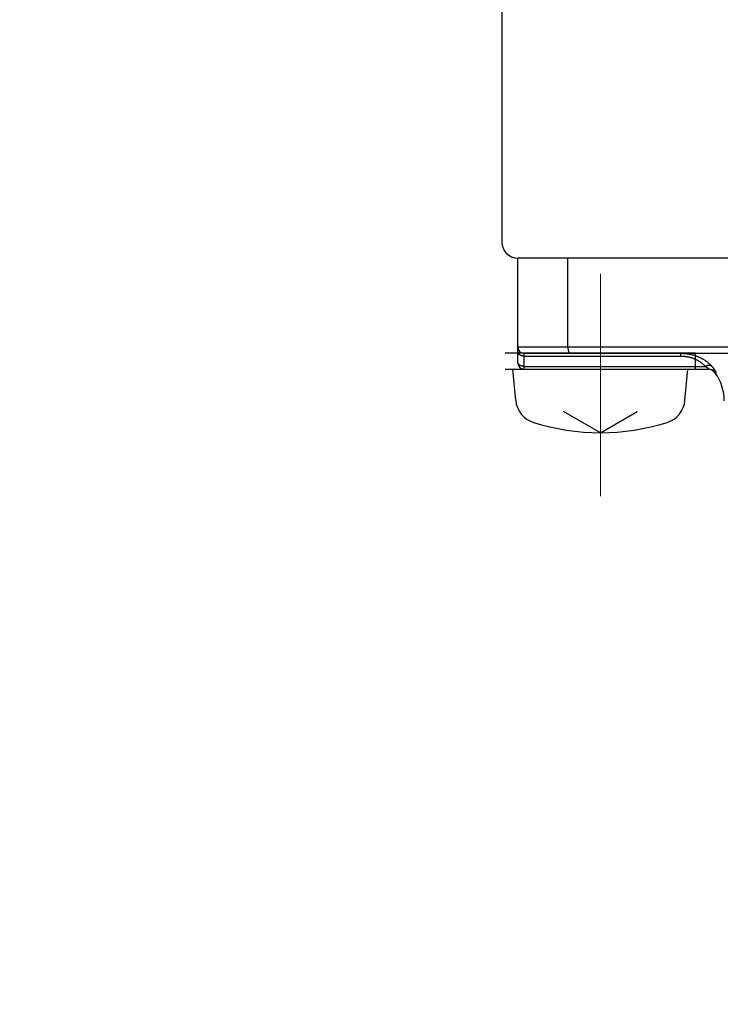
# Model space of a CAD drawing. Header units: millimetres. Extents: x 0 to 1076, y 0 to 742.
# Tile 104 of 132: x 272 to 294, y 422 to 453. Entities that reach past the tile are written whole.
import ezdxf

# ---------------------------------------------------------------- set-up
doc = ezdxf.new("R2010")
doc.units = ezdxf.units.MM
doc.header["$LTSCALE"] = 0.454724
doc.linetypes.add('CENTER', pattern=[50.8, 31.75, -6.35, 6.35, -6.35])
doc.layers.add('NoLayerName_001', color=7, linetype='Continuous')
doc.styles.get("Standard").update_dxf_attribs({"font": 'txt', "bigfont": 'extfont2'})
doc.dimstyles.get("Standard").update_dxf_attribs({"dimtxt": 2.5, "dimasz": 2.5, "dimexe": 1, "dimexo": 1, "dimtad": 1, "dimdec": 3, "dimzin": 0, "dimdsep": 46, "dimtxsty": 'Standard', "dimcen": 2.5, "dimadec": 3, "dimazin": 0, "dimtfac": 0.75, "dimtdec": 3, "dimtmove": 0, "dimatfit": 3, "dimfxl": 1, "dimarcsym": 0})

msp = doc.modelspace()

# ---------------------------------------------------------------- linework, layer by layer
at = {"layer": 'NoLayerName_001', "color": 7, "linetype": 'Continuous', "lineweight": 25}
for p, q in [((287.000001, 523.623589), (287.000001, 446)), ((312.5, 445.5), (287.500001, 445.5)), ((326.5, 445.5), (288.8, 445.5)), ((287.1, 442), (293.1, 442)), ((287.435905, 441.018102), (287.35, 442)), ((292.764095, 441.018102), (292.85, 442)), ((290.1, 440), (288.937099, 440.671401)), ((290.1, 440), (291.262901, 440.671401))]:
    msp.add_line(p, q, dxfattribs=at)
at = {"layer": 'NoLayerName_001', "color": 60, "linetype": 'Continuous', "lineweight": 25}
for p, q in [((287.5, 442.2), (287.5, 445.5)), ((289.077089, 442.7), (289.077089, 445.5)), ((310.750001, 445.5), (289.250001, 445.5)), ((293.1, 442.5), (287.1, 442.5)), ((287.5, 442.7), (312.5, 442.7)), ((287.7, 442), (287.7, 442.5)), ((287.7, 442.5), (312.3, 442.5)), ((292.626982, 442.5), (292.626982, 442.412132)), ((293.1, 442), (293.1, 442.5)), ((287.7, 442.412132), (292.626982, 442.412132)), ((287.7, 442.087868), (293.403329, 442.087868)), ((287.7, 442), (293.504948, 442)), ((293.71835, 441.875), (293.747298, 441.875))]:
    msp.add_line(p, q, dxfattribs=at)
at = {"layer": 'NoLayerName_001', "color": 4, "linetype": 'CENTER', "lineweight": 13}
msp.add_line((290.1, 445), (290.1, 438), dxfattribs=at)
at = {"layer": 'NoLayerName_001', "color": 7, "linetype": 'Continuous', "lineweight": 25}
for centre, radius, start, end in [((287.500001, 446), 0.5, 180, 270), ((288.232861, 441.087827), 0.8, 185, 252.4732218), ((291.96714, 441.087827), 0.8, 287.5267782, 355), ((290.1, 447), 7, 252.4732218, 287.5267782)]:
    msp.add_arc(centre, radius, start, end, dxfattribs=at)
at = {"layer": 'NoLayerName_001', "color": 60, "linetype": 'Continuous', "lineweight": 25}
for centre, radius, start, end in [((287.7, 442.7), 0.2, 180, 270), ((287.7, 442.2), 0.2, 180, 270), ((293.504585, 441.701863), 0.298138, 35.5019192, 89.9681669), ((293.47468, 441.7), 0.3, 35.6853347, 77.9300744), ((292.5, 441), 1.5, 0, 35.6853347)]:
    msp.add_arc(centre, radius, start, end, dxfattribs=at)
for points, knots in [([(287.7, 442.412132), (287.697438, 442.412167), (287.69231, 442.412185), (287.684621, 442.41252), (287.676937, 442.413039), (287.669265, 442.413777), (287.661613, 442.414727), (287.653987, 442.415893), (287.646396, 442.417274), (287.638846, 442.418874), (287.631345, 442.420692), (287.6239, 442.42273), (287.616519, 442.42499), (287.609213, 442.427477), (287.601992, 442.430196), (287.594867, 442.433155), (287.587851, 442.436358), (287.580954, 442.439812), (287.574188, 442.443522), (287.567563, 442.447495), (287.561092, 442.451736), (287.554789, 442.456248), (287.548675, 442.461032), (287.542779, 442.466087), (287.537131, 442.47141), (287.531762, 442.476999), (287.526703, 442.482851), (287.521985, 442.488963), (287.517638, 442.495333), (287.513696, 442.501955), (287.51019, 442.508817), (287.507147, 442.515899), (287.5046, 442.523177), (287.502574, 442.530623), (287.501119, 442.538199), (287.500159, 442.545855), (287.500102, 442.550992), (287.5, 442.553553)], [0, 0, 0, 0, 0.0076869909, 0.0153820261, 0.0230835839, 0.0307902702, 0.0385008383, 0.0462142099, 0.0539294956, 0.0616460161, 0.0693633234, 0.0770812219, 0.0847994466, 0.0925165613, 0.1002314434, 0.1079438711, 0.1156545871, 0.1233653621, 0.1310790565, 0.1387996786, 0.1465324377, 0.1542830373, 0.1620472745, 0.169814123, 0.1775746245, 0.1853224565, 0.1930543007, 0.2007702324, 0.2084741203, 0.2161738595, 0.2238746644, 0.2315756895, 0.2392788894, 0.2469893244, 0.2547029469, 0.2624087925, 0.2700988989, 0.2700988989, 0.2700988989, 0.2700988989]), ([(289.077089, 442.7), (289.077096, 442.698317), (289.0771, 442.694952), (289.077174, 442.689903), (289.07729, 442.684853), (289.077455, 442.679804), (289.077668, 442.674756), (289.077931, 442.669709), (289.078244, 442.664665), (289.078608, 442.659625), (289.079023, 442.654588), (289.07949, 442.649556), (289.08001, 442.644529), (289.080584, 442.639509), (289.081212, 442.634496), (289.081896, 442.62949), (289.082635, 442.624493), (289.08343, 442.619506), (289.084283, 442.614528), (289.085196, 442.609562), (289.086171, 442.604609), (289.087212, 442.599669), (289.088321, 442.594744), (289.0895, 442.589836), (289.090751, 442.584944), (289.092078, 442.580073), (289.093485, 442.575223), (289.094978, 442.570399), (289.096562, 442.565604), (289.098242, 442.560842), (289.100022, 442.556115), (289.101907, 442.551428), (289.103909, 442.546789), (289.106039, 442.542208), (289.108308, 442.537694), (289.110726, 442.533256), (289.113303, 442.528906), (289.116056, 442.524663), (289.119024, 442.520568), (289.122189, 442.516614), (289.124541, 442.514192), (289.125688, 442.512952)], [0, 0, 0, 0, 0.005047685, 0.0100970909, 0.0151479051, 0.0201998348, 0.0252526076, 0.0303059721, 0.0353596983, 0.0404135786, 0.0454674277, 0.050521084, 0.0555744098, 0.0606272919, 0.0656796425, 0.0707313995, 0.0757825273, 0.0808330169, 0.0858828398, 0.0909319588, 0.0959804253, 0.1010283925, 0.1060761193, 0.1111239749, 0.1161724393, 0.1212216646, 0.1262711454, 0.1313205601, 0.1363698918, 0.1414194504, 0.146469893, 0.1515216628, 0.1565735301, 0.1616247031, 0.1666755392, 0.1717276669, 0.1767833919, 0.1818400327, 0.1868950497, 0.1919512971, 0.1970174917, 0.1970174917, 0.1970174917, 0.1970174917]), ([(289.125688, 442.512952), (289.126927, 442.511802), (289.12933, 442.509418), (289.133377, 442.506344), (289.137729, 442.503695), (289.142417, 442.501686), (289.14734, 442.500258), (289.150741, 442.500156), (289.15242, 442.5)], [0, 0, 0, 0, 0.00507275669, 0.01013871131, 0.01521028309, 0.02031494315, 0.02541283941, 0.03046989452, 0.03046989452, 0.03046989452, 0.03046989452]), ([(292.626982, 442.5), (292.639072, 442.499854), (292.663263, 442.499774), (292.699534, 442.498386), (292.735782, 442.496228), (292.771977, 442.493156), (292.808093, 442.489198), (292.844103, 442.484337), (292.879981, 442.478565), (292.915698, 442.471874), (292.951228, 442.464256), (292.986544, 442.455711), (293.021619, 442.446238), (293.056425, 442.435836), (293.090935, 442.424504), (293.125123, 442.412241), (293.158962, 442.399046), (293.192422, 442.384919), (293.225477, 442.369862), (293.2581, 442.353886), (293.290263, 442.337), (293.32194, 442.319214), (293.353102, 442.300537), (293.383722, 442.280978), (293.413773, 442.260548), (293.443224, 442.239257), (293.472055, 442.217131), (293.50024, 442.194193), (293.527764, 442.170476), (293.554573, 442.145977), (293.580759, 442.120833), (293.597504, 442.103371), (293.605962, 442.094731)], [0, 0, 0, 0, 0.03627185, 0.072566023, 0.108876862, 0.145199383, 0.181529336, 0.217863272, 0.254198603, 0.290533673, 0.326867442, 0.363198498, 0.399525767, 0.435848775, 0.472167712, 0.508483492, 0.544797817, 0.581113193, 0.617431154, 0.653751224, 0.690073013, 0.72639646, 0.762721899, 0.799050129, 0.835382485, 0.871719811, 0.908059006, 0.944395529, 0.980724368, 1.017040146, 1.053337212, 1.089609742, 1.089609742, 1.089609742, 1.089609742]), ([(287.600001, 442.106816), (287.59829, 442.10754), (287.594854, 442.108956), (287.589776, 442.111264), (287.584749, 442.113685), (287.579785, 442.116241), (287.57489, 442.118927), (287.570069, 442.121747), (287.565329, 442.124703), (287.560675, 442.127795), (287.556115, 442.131026), (287.551655, 442.134397), (287.547306, 442.137908), (287.543077, 442.141561), (287.538977, 442.145357), (287.535016, 442.149295), (287.531203, 442.153378), (287.52755, 442.157606), (287.524065, 442.161979), (287.520762, 442.166493), (287.517653, 442.171144), (287.514751, 442.175928), (287.512071, 442.18084), (287.509627, 442.185874), (287.507431, 442.191027), (287.505499, 442.19629), (287.503841, 442.201651), (287.502464, 442.207091), (287.501375, 442.212593), (287.500596, 442.218139), (287.500084, 442.223708), (287.500054, 442.227432), (287.5, 442.229289)], [0, 0, 0, 0, 0.0055726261, 0.0111497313, 0.0167299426, 0.0223121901, 0.0278957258, 0.0334801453, 0.0390654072, 0.0446518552, 0.050240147, 0.0558296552, 0.061418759, 0.067006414, 0.0725922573, 0.0781766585, 0.0837607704, 0.089346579, 0.0949363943, 0.1005291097, 0.1061225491, 0.1117155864, 0.1173082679, 0.1229019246, 0.1284992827, 0.1341039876, 0.1397144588, 0.1453255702, 0.1509326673, 0.1565318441, 0.1621201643, 0.1676958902, 0.1676958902, 0.1676958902, 0.1676958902]), ([(292.626982, 442.412132), (292.636593, 442.412018), (292.655825, 442.411954), (292.684662, 442.41087), (292.713481, 442.409184), (292.74226, 442.406781), (292.770977, 442.40368), (292.799613, 442.399866), (292.828144, 442.39533), (292.856551, 442.390064), (292.884811, 442.384059), (292.912901, 442.377312), (292.940799, 442.369821), (292.968483, 442.361583), (292.99593, 442.352596), (293.023116, 442.342857), (293.05002, 442.332365), (293.076617, 442.321118), (293.102884, 442.309113), (293.128797, 442.296358), (293.154331, 442.282859), (293.179462, 442.268621), (293.204165, 442.253652), (293.228414, 442.237957), (293.252186, 442.221544), (293.275454, 442.204418), (293.298197, 442.1866), (293.320398, 442.168113), (293.342045, 442.148987), (293.363093, 442.129222), (293.38362, 442.108932), (293.396712, 442.09484), (293.403329, 442.087868)], [0, 0, 0, 0, 0.028836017, 0.0576903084, 0.086558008, 0.1154349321, 0.1443176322, 0.1732034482, 0.2020905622, 0.2309780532, 0.2598656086, 0.2887518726, 0.3176354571, 0.3465156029, 0.3753922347, 0.4042660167, 0.4331384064, 0.4620117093, 0.4908879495, 0.519766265, 0.5486455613, 0.5775252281, 0.6064052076, 0.6352860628, 0.6641690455, 0.6930557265, 0.7219446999, 0.7508324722, 0.7797149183, 0.808587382, 0.8374447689, 0.866281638, 0.866281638, 0.866281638, 0.866281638]), ([(287.7, 442.087868), (287.698299, 442.087884), (287.694895, 442.087892), (287.689791, 442.088042), (287.68469, 442.088274), (287.67959, 442.088602), (287.674494, 442.089021), (287.6694, 442.089534), (287.664313, 442.090139), (287.659233, 442.090838), (287.654165, 442.091632), (287.649111, 442.09252), (287.644073, 442.093505), (287.639056, 442.094586), (287.634062, 442.095764), (287.629094, 442.097041), (287.624154, 442.098416), (287.619247, 442.099891), (287.614374, 442.101465), (287.609541, 442.103144), (287.604743, 442.104911), (287.601585, 442.10619), (287.600001, 442.106816)], [0, 0, 0, 0, 0.0051053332, 0.0102102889, 0.015316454, 0.020425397, 0.0255386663, 0.0306574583, 0.0357811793, 0.0409086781, 0.046038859, 0.0511706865, 0.0563031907, 0.0614354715, 0.0665667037, 0.0716961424, 0.0768231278, 0.0819470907, 0.0870675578, 0.0921841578, 0.0972966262, 0.1024048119, 0.1024048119, 0.1024048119, 0.1024048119]), ([(293.403466, 442.087865), (293.404166, 442.087484), (293.405567, 442.086724), (293.407663, 442.085571), (293.409755, 442.084412), (293.411842, 442.083246), (293.413925, 442.082071), (293.416004, 442.080889), (293.418078, 442.079698), (293.420148, 442.0785), (293.422213, 442.077294), (293.424274, 442.07608), (293.426329, 442.074857), (293.42838, 442.073627), (293.430426, 442.072388), (293.432467, 442.071141), (293.434503, 442.069885), (293.436533, 442.068621), (293.438558, 442.067348), (293.440577, 442.066065), (293.44259, 442.064774), (293.444596, 442.063473), (293.446597, 442.062162), (293.44859, 442.060841), (293.450577, 442.05951), (293.452557, 442.058169), (293.45453, 442.056817), (293.456495, 442.055455), (293.458453, 442.054081), (293.460402, 442.052697), (293.462344, 442.0513), (293.464277, 442.049892), (293.466201, 442.048471), (293.468116, 442.047038), (293.470021, 442.045592), (293.471918, 442.044133), (293.473804, 442.042661), (293.47568, 442.041175), (293.477544, 442.039674), (293.479398, 442.03816), (293.480621, 442.037136), (293.481234, 442.036625)], [0, 0, 0, 0, 0.00239133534, 0.00478271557, 0.00717413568, 0.00956559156, 0.01195707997, 0.01434859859, 0.01674014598, 0.01913172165, 0.02152332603, 0.0239149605, 0.02630662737, 0.02869832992, 0.03109007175, 0.0334818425, 0.03587361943, 0.03826538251, 0.04065711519, 0.04304880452, 0.0454404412, 0.0478320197, 0.05022353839, 0.05261499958, 0.05500640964, 0.05739777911, 0.05978912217, 0.06218045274, 0.06457178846, 0.06696315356, 0.06935457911, 0.0717461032, 0.07413777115, 0.07652963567, 0.07892175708, 0.08131420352, 0.08370705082, 0.08610028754, 0.08849367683, 0.09088697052, 0.0932799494, 0.0932799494, 0.0932799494, 0.0932799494]), ([(293.606082, 442.094633), (293.604108, 442.0959), (293.600213, 442.098527), (293.594022, 442.101917), (293.587657, 442.10499), (293.581112, 442.107691), (293.57443, 442.110043), (293.567638, 442.112048), (293.560765, 442.113716), (293.553831, 442.115056), (293.54685, 442.116085), (293.539834, 442.116817), (293.532795, 442.117269), (293.525743, 442.117455), (293.518691, 442.117391), (293.511649, 442.117093), (293.504623, 442.116571), (293.497617, 442.115836), (293.490635, 442.114895), (293.483682, 442.11376), (293.47676, 442.112439), (293.469872, 442.110942), (293.463024, 442.109279), (293.456217, 442.107459), (293.449453, 442.105488), (293.442735, 442.10337), (293.436064, 442.101113), (293.429442, 442.098719), (293.422869, 442.096195), (293.41635, 442.093542), (293.409876, 442.090782), (293.405612, 442.08883), (293.403474, 442.087868)], [0, 0, 0, 0, 0.00703598, 0.0140865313, 0.0211524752, 0.028230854, 0.0353154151, 0.0423970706, 0.0494659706, 0.0565237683, 0.063576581, 0.0706283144, 0.0776807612, 0.0847337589, 0.0917853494, 0.0988325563, 0.1058762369, 0.1129188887, 0.1199621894, 0.1270070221, 0.1340535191, 0.1411011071, 0.1481485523, 0.155194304, 0.1622383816, 0.1692813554, 0.1763235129, 0.1833648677, 0.1904051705, 0.1974439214, 0.2044803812, 0.2115135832, 0.2115135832, 0.2115135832, 0.2115135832]), ([(293.481234, 442.036625), (293.481842, 442.036109), (293.483061, 442.035082), (293.484869, 442.033515), (293.486662, 442.031933), (293.488437, 442.030332), (293.490193, 442.028712), (293.49193, 442.027072), (293.493644, 442.025409), (293.495334, 442.023719), (293.496996, 442.022), (293.498628, 442.020249), (293.500227, 442.018462), (293.501792, 442.016637), (293.503314, 442.014773), (293.504765, 442.012856), (293.506114, 442.010873), (293.507321, 442.008812), (293.50839, 442.006662), (293.509128, 442.004403), (293.509223, 442.001843), (293.50718, 442.000026), (293.505536, 442.000118), (293.504746, 442)], [0, 0, 0, 0, 0.00239247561, 0.00478429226, 0.00717532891, 0.00956550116, 0.01195476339, 0.01434324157, 0.01673153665, 0.01912047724, 0.02151107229, 0.0239045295, 0.02630227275, 0.0287059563, 0.0311146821, 0.03352049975, 0.03591737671, 0.03830428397, 0.0406863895, 0.04308601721, 0.04548273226, 0.04785553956, 0.0502528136, 0.0502528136, 0.0502528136, 0.0502528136]), ([(293.682353, 442.00418), (293.681593, 442.005203), (293.680077, 442.007252), (293.677781, 442.01031), (293.675473, 442.01336), (293.673152, 442.016398), (293.670817, 442.019426), (293.668468, 442.022444), (293.666107, 442.025452), (293.663733, 442.02845), (293.661346, 442.031437), (293.658947, 442.034415), (293.656536, 442.037383), (293.654112, 442.040341), (293.651677, 442.043289), (293.64923, 442.046228), (293.646771, 442.049157), (293.644301, 442.052076), (293.64182, 442.054986), (293.639328, 442.057887), (293.636825, 442.060778), (293.634311, 442.06366), (293.631787, 442.066532), (293.629251, 442.069395), (293.626706, 442.072249), (293.624149, 442.075093), (293.621582, 442.077927), (293.619005, 442.080752), (293.616417, 442.083567), (293.613819, 442.086373), (293.61121, 442.089169), (293.608593, 442.091956), (293.606838, 442.093805), (293.605962, 442.094731)], [0, 0, 0, 0, 0.0038240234, 0.007648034, 0.0114720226, 0.0152959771, 0.019119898, 0.0229438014, 0.0267677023, 0.0305916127, 0.0344155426, 0.0382394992, 0.0420634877, 0.0458875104, 0.0497115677, 0.0535356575, 0.0573597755, 0.0611839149, 0.065008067, 0.0688322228, 0.0726563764, 0.0764805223, 0.0803046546, 0.0841287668, 0.0879528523, 0.0917769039, 0.095600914, 0.0994248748, 0.1032487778, 0.1070726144, 0.1108963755, 0.1147200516, 0.118543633, 0.118543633, 0.118543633, 0.118543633]), ([(293.747298, 441.875), (293.74826, 441.875748), (293.75104, 441.876862), (293.750321, 441.881252), (293.749905, 441.8849), (293.748918, 441.888639), (293.747783, 441.892278), (293.746497, 441.895893), (293.74512, 441.899462), (293.74366, 441.902994), (293.742135, 441.906498), (293.740552, 441.909978), (293.738917, 441.913436), (293.737238, 441.916873), (293.735521, 441.92029), (293.733767, 441.923688), (293.731979, 441.927068), (293.73016, 441.930431), (293.728312, 441.933778), (293.726436, 441.93711), (293.724535, 441.940428), (293.722609, 441.943731), (293.72066, 441.947021), (293.718689, 441.950298), (293.716697, 441.953563), (293.714684, 441.956814), (293.712651, 441.960053), (293.710598, 441.963279), (293.708527, 441.966494), (293.706436, 441.969696), (293.704328, 441.972887), (293.702202, 441.976066), (293.70006, 441.979234), (293.697901, 441.982391), (293.695727, 441.985537), (293.693536, 441.988671), (293.69133, 441.991795), (293.689109, 441.994908), (293.686872, 441.998009), (293.684623, 442.001102), (293.683109, 442.003153), (293.682353, 442.00418)], [0, 0, 0, 0, 0.0036566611, 0.007577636, 0.0113765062, 0.0151765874, 0.0190142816, 0.0228506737, 0.0266742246, 0.0304932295, 0.0343142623, 0.0381381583, 0.0419635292, 0.0457887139, 0.049612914, 0.053436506, 0.0572598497, 0.0610832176, 0.0649067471, 0.0687304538, 0.0725543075, 0.0763782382, 0.0802021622, 0.0840260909, 0.0878500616, 0.0916740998, 0.095498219, 0.0993224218, 0.1031466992, 0.1069710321, 0.1107953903, 0.1146197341, 0.1184440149, 0.1222682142, 0.1260923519, 0.1299164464, 0.1337405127, 0.1375645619, 0.1413886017, 0.1452126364, 0.1490366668, 0.1490366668, 0.1490366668, 0.1490366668])]:
    msp.add_open_spline(points, degree=3, knots=knots, dxfattribs=at)

# ---------------------------------------------------------------- leaders
at = {"layer": 'NoLayerName_001', "color": 3, "linetype": 'Continuous', "lineweight": 13, "annotation_type": 0, "has_hookline": 1, "hookline_direction": 1, "text_width": 38.630503}
msp.add_leader([(300.000001, 428.55), (275.835568, 398.059753), (269.835568, 398.059753)], dimstyle='Standard', override={"dimtxt": 7.8, "dimasz": 6, "dimldrblk": 'OPEN30'}, dxfattribs=at)

doc.saveas('drawing.dxf')
